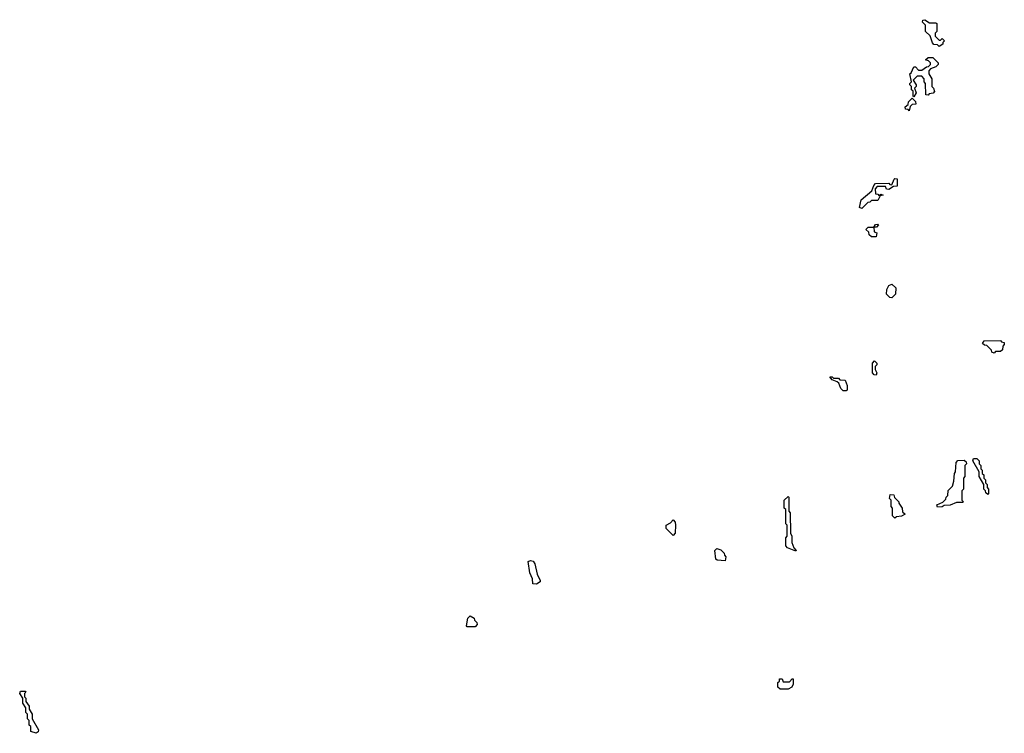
# Model space of a CAD drawing. Extents: x 2708302 to 2968450, y 494490 to 722710.
# Tile 148 of 256: x 2810550 to 2816810, y 678712 to 683250. Entities that reach past the tile are written whole.
import ezdxf

# ---------------------------------------------------------------- set-up
doc = ezdxf.new("R2010")
doc.units = 0

msp = doc.modelspace()

# ---------------------------------------------------------------- linework, layer by layer
at = {"layer": '0CON20XD'}
for points in [[(2816395, 683080), (2816385, 683090), (2816361.7, 683091.7), (2816353, 683103), (2816338.3, 683148.3), (2816310, 683175), (2816310, 683215), (2816290, 683235), (2816293, 683247), (2816305, 683250), (2816335, 683230), (2816375, 683230), (2816380, 683225), (2816380, 683175), (2816370, 683165), (2816370, 683145), (2816395, 683120), (2816405, 683120), (2816415, 683130), (2816430, 683115), (2816420, 683105), (2816420, 683095), (2816395, 683080)], [(2816235, 682760), (2816230, 682765), (2816230, 682795), (2816220, 682805), (2816220, 682825), (2816210, 682835), (2816210, 682845), (2816220, 682855), (2816210, 682905), (2816218.3, 682911.7), (2816235, 682950), (2816245, 682950), (2816265, 682930), (2816285, 682930), (2816315, 682950), (2816328.3, 682951.7), (2816340, 682965), (2816340, 682975), (2816328.3, 682988.3), (2816310, 682995), (2816325, 683010), (2816355, 683010), (2816390, 682975), (2816390, 682965), (2816375, 682950), (2816341.7, 682938.3), (2816330, 682925), (2816330, 682905), (2816350, 682875), (2816350, 682825), (2816360, 682815), (2816367, 682793), (2816357, 682783), (2816331.7, 682778.3), (2816325, 682770), (2816311.7, 682771.7), (2816310, 682845), (2816300, 682855), (2816300, 682875), (2816285, 682890), (2816255, 682890), (2816230, 682865), (2816250, 682835), (2816250, 682825), (2816240, 682815), (2816250, 682785), (2816235, 682760)], [(2816205, 682670), (2816198.3, 682678.3), (2816181.7, 682681.7), (2816180, 682695), (2816198.3, 682711.7), (2816201.7, 682728.3), (2816225, 682750), (2816245, 682730), (2816247, 682713), (2816225, 682710), (2816211.7, 682698.3), (2816205, 682670)], [(2815905, 682050), (2815890, 682055), (2815900, 682105), (2815968.3, 682161.7), (2815980, 682195), (2815991.7, 682208.3), (2816075, 682210), (2816081.7, 682201.7), (2816095, 682200), (2816110, 682235), (2816115, 682240), (2816128.3, 682238.3), (2816128.3, 682191.7), (2816105, 682190), (2816075, 682170), (2816061.7, 682171.7), (2816055, 682190), (2816001.7, 682188.3), (2815990, 682175), (2815991.7, 682141.7), (2816005, 682140), (2816015, 682130), (2816025, 682140), (2816040, 682135), (2816020, 682130), (2816005, 682100), (2815965, 682100), (2815955, 682090), (2815941.7, 682088.3), (2815905, 682050)], [(2815995, 681870), (2815965, 681870), (2815951.7, 681881.7), (2815948.3, 681898.3), (2815930, 681915), (2815945, 681930), (2815980, 681930), (2815991.7, 681948.3), (2816005, 681950), (2816010, 681945), (2815998.3, 681931.7), (2815980, 681930), (2815981.7, 681901.7), (2816000, 681895), (2815995, 681870)], [(2816095, 681482.5), (2816083, 681483), (2816060, 681505), (2816062.5, 681535), (2816075, 681560), (2816095, 681567.5), (2816120, 681545), (2816117.5, 681505), (2816095, 681482.5)], [(2816745, 681130), (2816730, 681135), (2816728.3, 681148.3), (2816698.3, 681178.3), (2816685, 681180), (2816671.7, 681191.7), (2816681.7, 681208.3), (2816785, 681210), (2816791.7, 681201.7), (2816808.3, 681198.3), (2816810, 681185), (2816800, 681175), (2816798.3, 681151.7), (2816785, 681140), (2816755, 681140), (2816745, 681130)], [(2815995, 680990), (2815981.7, 680991.7), (2815972.5, 681005), (2815972.5, 681065), (2815985, 681080), (2816000, 681065), (2816000, 681055), (2815990, 681045), (2815990, 681025), (2816000, 681005), (2815995, 680990)], [(2815805, 680890), (2815785, 680890), (2815770, 680905), (2815758.3, 680938.3), (2815748.3, 680948.3), (2815715, 680960), (2815701.7, 680978.3), (2815715, 680980), (2815725, 680970), (2815755, 680970), (2815765, 680960), (2815798.3, 680958.3), (2815810, 680925), (2815810, 680895), (2815805, 680890)], [(2816385, 680150), (2816380, 680165), (2816418.3, 680181.7), (2816438.3, 680201.7), (2816440, 680215), (2816450, 680225), (2816453, 680257), (2816480, 680285), (2816490, 680315), (2816493.3, 680365), (2816500, 680375), (2816503.3, 680435), (2816515, 680446.7), (2816555, 680450), (2816568.3, 680438.3), (2816570, 680425), (2816560, 680415), (2816560, 680345), (2816550, 680335), (2816550, 680265), (2816540, 680255), (2816540, 680195), (2816550, 680185), (2816545, 680180), (2816505, 680180), (2816465, 680163.8), (2816428.3, 680161.7), (2816415, 680152.5), (2816385, 680150)], [(2816705, 680230), (2816691.7, 680241.7), (2816690, 680255), (2816680, 680265), (2816680, 680295), (2816650, 680345), (2816650, 680375), (2816610, 680445), (2816615, 680460), (2816635, 680460), (2816650, 680445), (2816650, 680425), (2816660, 680415), (2816660, 680395), (2816670, 680385), (2816670, 680365), (2816680, 680355), (2816680, 680335), (2816690, 680325), (2816690, 680305), (2816700, 680295), (2816700, 680275), (2816710, 680265), (2816710, 680235), (2816705, 680230)], [(2815485, 679870), (2815431.7, 679891.7), (2815420, 679905), (2815420, 679955), (2815430, 679965), (2815430, 680035), (2815420, 680045), (2815420, 680135), (2815410, 680145), (2815410, 680195), (2815435, 680217.5), (2815440, 680215), (2815440, 680125), (2815447.5, 680115), (2815450, 679985), (2815460, 679965), (2815460, 679925), (2815471.7, 679891.7), (2815487.5, 679875), (2815485, 679870)], [(2816115, 680080), (2816100, 680095), (2816100, 680145), (2816090, 680155), (2816090, 680195), (2816080, 680205), (2816085, 680230), (2816108.3, 680228.3), (2816111.7, 680211.7), (2816140, 680185), (2816140, 680175), (2816160, 680145), (2816161.7, 680121.7), (2816180, 680105), (2816157, 680093), (2816125, 680090), (2816115, 680080)], [(2814705, 679970), (2814660, 680015), (2814660, 680035), (2814688.3, 680051.7), (2814705, 680070), (2814717.5, 680055), (2814720, 680035), (2814717.5, 679985), (2814705, 679970)], [(2815035, 679810), (2814985, 679812.5), (2814975, 679820), (2814970, 679875), (2814981.7, 679888.3), (2815008.3, 679878.3), (2815028.3, 679858.3), (2815030, 679845), (2815040, 679835), (2815035, 679810)], [(2813835, 679660), (2813813, 679663), (2813810, 679695), (2813793.6, 679733.6), (2813782.5, 679805), (2813798.3, 679811.7), (2813815, 679807.5), (2813825, 679790), (2813840, 679725), (2813860, 679685), (2813860, 679675), (2813835, 679660)], [(2813445, 679390), (2813395, 679390), (2813390, 679395), (2813400, 679445), (2813415, 679460), (2813440, 679445), (2813441.7, 679431.7), (2813457, 679417), (2813457.5, 679405), (2813445, 679390)], [(2815435, 678992.5), (2815385, 678992.5), (2815370, 679005), (2815370, 679035), (2815380, 679045), (2815381.7, 679058.3), (2815398.3, 679058.3), (2815405, 679040), (2815445, 679040), (2815461.7, 679058.3), (2815468.3, 679058.3), (2815467.5, 679025), (2815460, 679005), (2815435, 678992.5)], [(2810655, 678712.5), (2810620, 678725), (2810620, 678755), (2810610, 678765), (2810610, 678795), (2810600, 678805), (2810600, 678835), (2810590, 678845), (2810590, 678875), (2810570, 678905), (2810570, 678935), (2810550, 678965), (2810555, 678980), (2810585, 678980), (2810590, 678975), (2810580, 678965), (2810580, 678945), (2810590, 678935), (2810590, 678915), (2810610, 678885), (2810610, 678865), (2810630, 678835), (2810630, 678805), (2810670, 678735), (2810668.3, 678721.7), (2810655, 678712.5)]]:
    msp.add_lwpolyline(points, dxfattribs=at)

doc.saveas('drawing.dxf')
